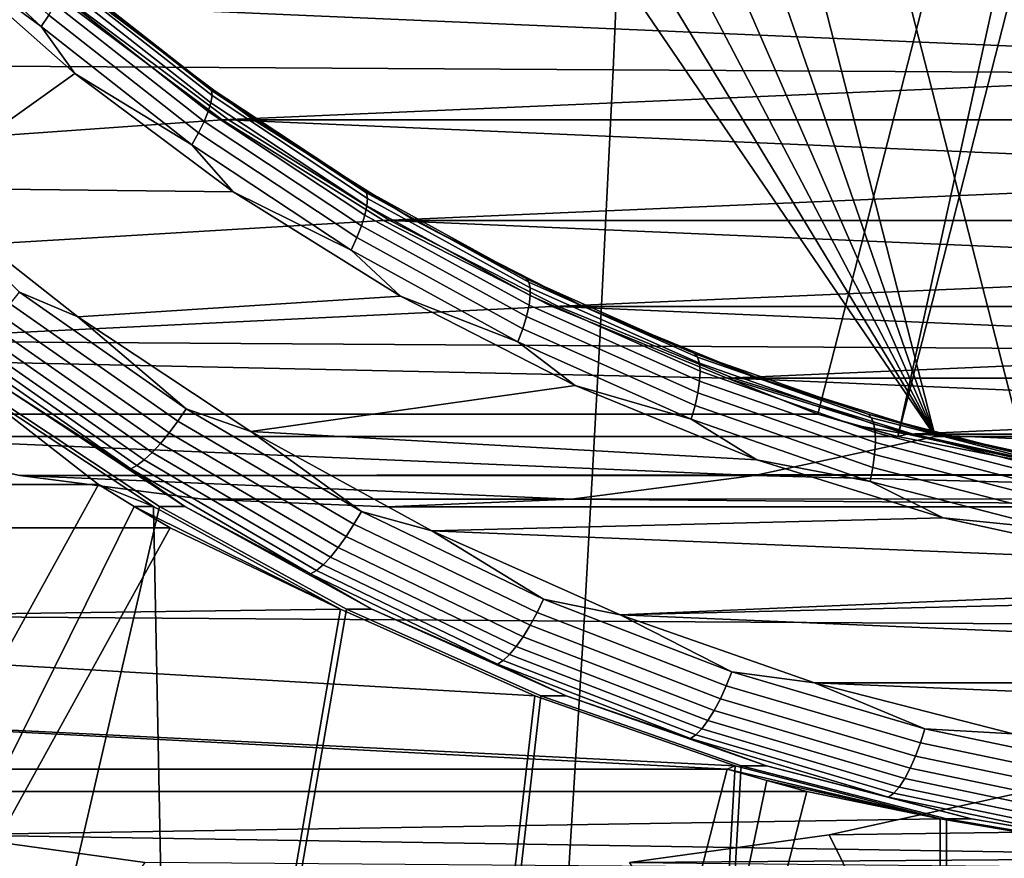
# Model space of a CAD drawing. Header units: metres. Extents: x -25 to 132, y -25 to 25.
# Tile 211 of 256: x 114.49 to 116.77, y -6.31 to -4.37. Entities that reach past the tile are written whole.
import ezdxf

# ---------------------------------------------------------------- set-up
doc = ezdxf.new("R2010")
doc.units = ezdxf.units.M
doc.layers.add('solid_12_061_071_XXX', color=7, linetype='CONTINUOUS')

msp = doc.modelspace()

# ---------------------------------------------------------------- linework, layer by layer
at = {"layer": 'solid_12_061_071_XXX'}
for points in [[(114.579376, -2.580328, 85.427757), (113.886116, -5.285832, 85.215813), (112.007812, -4.255795, 84.641556), (111.688652, -3.959155, 84.543976)], [(114.579376, -2.580328, 85.427757), (117.029953, -2.580328, 77.412277), (116.336693, -5.285832, 77.200325), (113.886116, -5.285832, 85.215813)], [(116.099762, -2.580328, 85.892586), (118.671326, -4.255795, 86.678795), (118.330185, -4.524403, 86.574493)], [(116.099762, -2.580328, 85.892586), (118.330185, -4.524403, 86.574493), (117.969376, -4.763157, 86.464188)], [(116.099762, -2.580328, 85.892586), (117.969376, -4.763157, 86.464188), (117.591248, -4.970515, 86.348579)], [(116.099762, -2.580328, 85.892586), (117.591248, -4.970515, 86.348579), (117.198242, -5.145135, 86.228424)], [(116.099762, -2.580328, 85.892586), (117.198242, -5.145135, 86.228424), (116.793022, -5.285832, 86.104538)], [(118.550339, -2.580328, 77.877106), (116.099762, -2.580328, 85.892586), (116.793022, -5.285832, 86.104538), (119.243599, -5.285832, 78.089058)], [(117.121872, -2.608, 77.440384), (116.521439, -5.337596, 77.256813), (116.336693, -5.285832, 77.200325), (117.029953, -2.580328, 77.412277)], [(117.214699, -2.632092, 77.468765), (116.521439, -5.337596, 77.256813), (117.121872, -2.608, 77.440384)], [(114.764122, -2.632092, 85.484245), (116.608276, -5.337596, 86.048058), (116.190056, -5.427619, 85.920197), (114.070862, -5.337596, 85.272293)], [(117.214699, -2.632092, 77.468765), (114.764122, -2.632092, 85.484245), (114.070862, -5.337596, 85.272293), (116.521439, -5.337596, 77.256813)], [(114.992416, -2.675484, 85.554039), (116.608276, -5.337596, 86.048058), (114.764122, -2.632092, 85.484245)], [(115.915016, -2.632092, 85.836105), (116.608276, -5.337596, 86.048058), (115.686722, -2.675484, 85.766312)], [(115.915016, -2.632092, 85.836105), (118.365593, -2.632092, 77.820625), (119.058853, -5.337596, 78.032578), (116.608276, -5.337596, 86.048058)], [(115.223534, -2.69727, 85.624702), (116.608276, -5.337596, 86.048058), (114.992416, -2.675484, 85.554039)], [(115.686722, -2.675484, 85.766312), (116.608276, -5.337596, 86.048058), (115.455605, -2.69727, 85.695648)], [(115.455605, -2.69727, 85.695648), (116.608276, -5.337596, 86.048058), (115.223534, -2.69727, 85.624702)], [(115.890198, -3.849802, 100.193283), (114.446861, -3.841976, 99.86512), (114.428482, -4.480482, 99.832794), (115.86277, -4.48916, 100.160072)], [(117.336258, -3.856899, 100.510551), (115.890198, -3.849802, 100.193283), (115.86277, -4.48916, 100.160072), (117.299835, -4.496985, 100.476715)], [(114.272308, -4.046494, 76.410286), (112.007812, -4.255795, 84.641556), (112.348953, -4.524403, 84.74585), (114.603996, -4.340258, 76.511688)], [(114.231377, -4.061497, 75.941879), (114.556015, -4.362237, 76.04113), (114.538269, -4.388347, 76.026253), (114.211693, -4.085807, 75.926414)], [(114.272346, -4.192268, 75.94178), (114.211693, -4.085807, 75.926414), (114.538269, -4.388347, 76.026253)], [(114.244507, -4.762555, 75.933266), (113.889908, -4.433826, 75.82486), (114.272346, -4.192268, 75.94178), (114.616203, -4.497013, 76.046906)], [(114.616203, -4.497013, 76.046906), (114.272346, -4.192268, 75.94178), (114.538269, -4.388347, 76.026253)], [(114.588913, -4.262648, 76.211632), (114.927711, -4.528877, 76.315216), (114.932686, -4.536279, 76.281479), (114.59333, -4.269615, 76.177727)], [(114.676537, -4.340273, 76.27449), (114.927711, -4.528877, 76.315216), (114.588913, -4.262648, 76.211632)], [(114.593681, -4.281015, 76.144745), (114.933945, -4.548391, 76.248779), (114.931442, -4.564846, 76.218102), (114.589951, -4.296503, 76.113701)], [(114.59333, -4.269615, 76.177727), (114.932686, -4.536279, 76.281479), (114.933945, -4.548391, 76.248779), (114.593681, -4.281015, 76.144745)], [(114.589951, -4.296503, 76.113701), (114.931442, -4.564846, 76.218102), (114.925262, -4.585141, 76.190399), (114.582253, -4.315605, 76.085526)], [(114.582253, -4.315605, 76.085526), (114.925262, -4.585141, 76.190399), (114.915596, -4.60866, 76.166496), (114.570824, -4.337741, 76.061089)], [(114.603996, -4.340258, 76.511688), (112.348953, -4.524403, 84.74585), (112.709763, -4.763157, 84.856163), (114.957802, -4.604412, 76.619858)], [(114.570824, -4.337741, 76.061089), (114.915596, -4.60866, 76.166496), (114.902733, -4.634686, 76.147133), (114.556015, -4.362237, 76.04113)], [(121.065155, -4.340258, 78.487061), (114.603996, -4.340258, 76.511688), (114.957802, -4.604412, 76.619858)], [(114.618042, -4.340258, 76.465744), (114.971848, -4.604412, 76.573914), (115.030327, -4.604415, 76.382652), (114.676537, -4.340273, 76.27449)], [(120.725395, -4.604412, 78.332947), (114.971848, -4.604412, 76.573914), (114.618042, -4.340258, 76.465744)], [(121.079201, -4.340258, 78.441116), (120.725395, -4.604412, 78.332947), (114.618042, -4.340258, 76.465744)], [(114.676537, -4.340273, 76.27449), (115.030327, -4.604415, 76.382652), (114.927711, -4.528877, 76.315216)], [(121.065155, -4.340258, 78.487061), (114.957802, -4.604412, 76.619858), (120.711349, -4.604412, 78.378891)], [(114.556015, -4.362237, 76.04113), (114.902733, -4.634686, 76.147133), (114.887062, -4.662426, 76.132896), (114.538269, -4.388347, 76.026253)], [(114.616203, -4.497013, 76.046906), (114.538269, -4.388347, 76.026253), (114.887062, -4.662426, 76.132896)], [(115.86277, -4.48916, 100.160072), (114.428482, -4.480482, 99.832794), (114.407341, -5.118069, 99.795555), (115.83123, -5.127372, 100.121819)], [(117.299835, -4.496985, 100.476715), (115.86277, -4.48916, 100.160072), (115.83123, -5.127372, 100.121819), (117.257919, -5.135704, 100.437744)], [(114.244507, -4.762555, 75.933266), (114.616203, -4.497013, 76.046906), (114.982918, -4.770981, 76.159027)], [(114.982918, -4.770981, 76.159027), (114.616203, -4.497013, 76.046906), (114.887062, -4.662426, 76.132896)], [(114.927711, -4.528877, 76.315216), (115.285912, -4.765735, 76.424728), (115.291466, -4.773523, 76.391167), (114.932686, -4.536279, 76.281479)], [(115.030327, -4.604415, 76.382652), (115.285912, -4.765735, 76.424728), (114.927711, -4.528877, 76.315216)], [(114.933945, -4.548391, 76.248779), (115.293678, -4.786269, 76.358757), (115.29248, -4.803584, 76.328484), (114.931442, -4.564846, 76.218102)], [(114.932686, -4.536279, 76.281479), (115.291466, -4.773523, 76.391167), (115.293678, -4.786269, 76.358757), (114.933945, -4.548391, 76.248779)], [(114.931442, -4.564846, 76.218102), (115.29248, -4.803584, 76.328484), (115.28791, -4.824941, 76.30127), (114.925262, -4.585141, 76.190399)], [(114.925262, -4.585141, 76.190399), (115.28791, -4.824941, 76.30127), (115.280098, -4.84969, 76.277939), (114.915596, -4.60866, 76.166496)], [(114.957802, -4.604412, 76.619858), (112.709763, -4.763157, 84.856163), (113.087891, -4.970515, 84.971764), (115.331268, -4.837116, 76.734039)], [(114.915596, -4.60866, 76.166496), (115.280098, -4.84969, 76.277939), (115.269295, -4.877077, 76.259201), (114.902733, -4.634686, 76.147133)], [(120.711349, -4.604412, 78.378891), (114.957802, -4.604412, 76.619858), (115.331268, -4.837116, 76.734039)], [(114.971848, -4.604412, 76.573914), (115.345314, -4.837116, 76.688095), (115.403763, -4.837106, 76.496826), (115.030327, -4.604415, 76.382652)], [(120.351929, -4.837116, 78.218773), (115.345314, -4.837116, 76.688095), (114.971848, -4.604412, 76.573914)], [(120.725395, -4.604412, 78.332947), (120.351929, -4.837116, 78.218773), (114.971848, -4.604412, 76.573914)], [(115.030327, -4.604415, 76.382652), (115.403763, -4.837106, 76.496826), (115.285912, -4.765735, 76.424728)], [(120.711349, -4.604412, 78.378891), (115.331268, -4.837116, 76.734039), (120.337883, -4.837116, 78.264717)], [(114.902733, -4.634686, 76.147133), (115.269295, -4.877077, 76.259201), (115.255821, -4.906268, 76.245636), (114.887062, -4.662426, 76.132896)], [(114.982918, -4.770981, 76.159027), (114.887062, -4.662426, 76.132896), (115.255821, -4.906268, 76.245636)], [(114.62326, -5.060366, 76.049065), (114.244507, -4.762555, 75.933266), (114.982918, -4.770981, 76.159027), (115.370079, -5.012356, 76.27739)], [(114.48838, -5.003356, 76.010963), (114.244507, -4.762555, 75.933266), (114.62326, -5.060366, 76.049065)], [(115.370079, -5.012356, 76.27739), (114.982918, -4.770981, 76.159027), (115.255821, -4.906268, 76.245636)], [(115.285912, -4.765735, 76.424728), (115.661163, -4.971684, 76.539459), (115.667336, -4.97981, 76.506088), (115.291466, -4.773523, 76.391167)], [(115.403763, -4.837106, 76.496826), (115.661163, -4.971684, 76.539459), (115.285912, -4.765735, 76.424728)], [(115.291466, -4.773523, 76.391167), (115.667336, -4.97981, 76.506088), (115.670555, -4.993106, 76.473984), (115.293678, -4.786269, 76.358757)], [(115.293678, -4.786269, 76.358757), (115.670555, -4.993106, 76.473984), (115.670723, -5.01117, 76.444122), (115.29248, -4.803584, 76.328484)], [(115.29248, -4.803584, 76.328484), (115.670723, -5.01117, 76.444122), (115.667831, -5.03345, 76.417419), (115.28791, -4.824941, 76.30127)], [(115.28791, -4.824941, 76.30127), (115.667831, -5.03345, 76.417419), (115.661972, -5.059268, 76.394684), (115.280098, -4.84969, 76.277939)], [(115.331268, -4.837116, 76.734039), (113.087891, -4.970515, 84.971764), (113.480896, -5.145135, 85.091919), (115.721779, -5.036749, 76.853432)], [(115.280098, -4.84969, 76.277939), (115.661972, -5.059268, 76.394684), (115.65332, -5.087838, 76.37661), (115.269295, -4.877077, 76.259201)], [(120.337883, -4.837116, 78.264717), (115.331268, -4.837116, 76.734039), (115.721779, -5.036749, 76.853432)], [(115.345314, -4.837116, 76.688095), (115.735825, -5.036749, 76.807487), (115.794312, -5.036753, 76.616226), (115.403763, -4.837106, 76.496826)], [(119.961418, -5.036749, 78.09938), (115.735825, -5.036749, 76.807487), (115.345314, -4.837116, 76.688095)], [(120.351929, -4.837116, 78.218773), (119.961418, -5.036749, 78.09938), (115.345314, -4.837116, 76.688095)], [(115.403763, -4.837106, 76.496826), (115.794312, -5.036753, 76.616226), (115.661163, -4.971684, 76.539459)], [(120.337883, -4.837116, 78.264717), (115.721779, -5.036749, 76.853432), (119.947372, -5.036749, 78.145325)], [(115.269295, -4.877077, 76.259201), (115.65332, -5.087838, 76.37661), (115.642143, -5.118291, 76.363747), (115.255821, -4.906268, 76.245636)], [(115.370079, -5.012356, 76.27739), (115.255821, -4.906268, 76.245636), (115.642143, -5.118291, 76.363747)], [(115.661163, -4.971684, 76.539459), (116.051056, -5.145391, 76.658661), (116.057861, -5.1538, 76.625481), (115.667336, -4.97981, 76.506088)], [(115.794312, -5.036753, 76.616226), (116.051056, -5.145391, 76.658661), (115.661163, -4.971684, 76.539459)], [(115.667336, -4.97981, 76.506088), (116.057861, -5.1538, 76.625481), (116.062126, -5.167562, 76.593697), (115.670555, -4.993106, 76.473984)], [(114.855026, -5.301893, 76.132462), (114.466797, -5.030635, 76.013763), (114.48838, -5.003356, 76.010963), (114.874504, -5.273144, 76.129013)], [(114.874504, -5.273144, 76.129013), (114.48838, -5.003356, 76.010963), (114.62326, -5.060366, 76.049065)], [(115.023674, -5.325294, 76.171478), (114.62326, -5.060366, 76.049065), (115.370079, -5.012356, 76.27739), (115.774994, -5.219466, 76.401184)], [(115.774994, -5.219466, 76.401184), (115.370079, -5.012356, 76.27739), (115.642143, -5.118291, 76.363747)], [(115.670723, -5.01117, 76.444122), (116.063705, -5.186256, 76.56427), (116.062561, -5.209314, 76.538101), (115.667831, -5.03345, 76.417419)], [(115.670555, -4.993106, 76.473984), (116.062126, -5.167562, 76.593697), (116.063705, -5.186256, 76.56427), (115.670723, -5.01117, 76.444122)], [(116.126747, -5.201988, 76.977242), (115.721779, -5.036749, 76.853432), (113.480896, -5.145135, 85.091919)], [(114.834915, -5.328872, 76.141701), (114.44471, -5.056234, 76.0224), (114.466797, -5.030635, 76.013763), (114.855026, -5.301893, 76.132462)], [(115.667831, -5.03345, 76.417419), (116.062561, -5.209314, 76.538101), (116.058731, -5.236034, 76.515984), (115.661972, -5.059268, 76.394684)], [(119.947372, -5.036749, 78.145325), (115.721779, -5.036749, 76.853432), (116.126747, -5.201988, 76.977242)], [(115.735825, -5.036749, 76.807487), (116.140793, -5.201988, 76.931297), (116.19928, -5.201995, 76.740044), (115.794312, -5.036753, 76.616226)], [(119.55645, -5.201988, 77.975571), (116.140793, -5.201988, 76.931297), (115.735825, -5.036749, 76.807487)], [(119.961418, -5.036749, 78.09938), (119.55645, -5.201988, 77.975571), (115.735825, -5.036749, 76.807487)], [(115.794312, -5.036753, 76.616226), (116.19928, -5.201995, 76.740044), (116.051056, -5.145391, 76.658661)], [(119.947372, -5.036749, 78.145325), (116.126747, -5.201988, 76.977242), (119.542404, -5.201988, 78.021515)], [(114.814774, -5.353259, 76.156448), (114.422791, -5.079373, 76.036606), (114.44471, -5.056234, 76.0224), (114.834915, -5.328872, 76.141701)], [(115.661972, -5.059268, 76.394684), (116.058731, -5.236034, 76.515984), (116.052322, -5.265603, 76.498596), (115.65332, -5.087838, 76.37661)], [(114.795227, -5.374311, 76.176262), (114.401695, -5.099349, 76.055946), (114.422791, -5.079373, 76.036606), (114.814774, -5.353259, 76.156448)], [(114.874504, -5.273144, 76.129013), (114.62326, -5.060366, 76.049065), (115.023674, -5.325294, 76.171478)], [(114.776863, -5.391389, 76.200531), (114.382088, -5.115552, 76.079834), (114.401695, -5.099349, 76.055946), (114.795227, -5.374311, 76.176262)], [(115.65332, -5.087838, 76.37661), (116.052322, -5.265603, 76.498596), (116.043533, -5.29712, 76.486458), (115.642143, -5.118291, 76.363747)], [(114.74588, -5.411674, 76.259377), (114.349609, -5.1348, 76.138222), (114.364548, -5.127491, 76.107544), (114.760246, -5.403971, 76.228516)], [(114.760246, -5.403971, 76.228516), (114.364548, -5.127491, 76.107544), (114.382088, -5.115552, 76.079834), (114.776863, -5.391389, 76.200531)], [(115.83123, -5.127372, 100.121819), (114.407341, -5.118069, 99.795555), (114.383469, -5.754587, 99.753418), (115.795578, -5.764252, 100.078537)], [(115.774994, -5.219466, 76.401184), (115.642143, -5.118291, 76.363747), (116.043533, -5.29712, 76.486458)], [(117.257919, -5.135704, 100.437744), (115.83123, -5.127372, 100.121819), (115.795578, -5.764252, 100.078537), (117.210533, -5.772832, 100.393669)], [(113.480896, -5.145135, 85.091919), (113.886116, -5.285832, 85.215813), (116.336693, -5.285832, 77.200325), (116.126747, -5.201988, 76.977242)], [(114.457504, -5.225947, 76.207527), (114.349609, -5.1348, 76.138222), (114.74588, -5.411674, 76.259377)], [(116.051056, -5.145391, 76.658661), (116.453049, -5.285728, 76.781563), (116.46051, -5.294366, 76.748581), (116.057861, -5.1538, 76.625481)], [(116.19928, -5.201995, 76.740044), (116.453049, -5.285728, 76.781563), (116.051056, -5.145391, 76.658661)], [(116.057861, -5.1538, 76.625481), (116.46051, -5.294366, 76.748581), (116.465851, -5.308503, 76.717125), (116.062126, -5.167562, 76.593697)], [(116.062126, -5.167562, 76.593697), (116.465851, -5.308503, 76.717125), (116.468895, -5.327707, 76.688148), (116.063705, -5.186256, 76.56427)], [(112.220856, -5.448579, 84.706688), (111.830444, -5.182423, 84.587326), (114.384995, -5.225958, 76.444733), (114.67144, -5.448579, 76.691208)], [(116.063705, -5.186256, 76.56427), (116.468895, -5.327707, 76.688148), (116.469551, -5.351394, 76.662529), (116.062561, -5.209314, 76.538101)], [(115.023674, -5.325294, 76.171478), (115.774994, -5.219466, 76.401184), (116.194855, -5.390872, 76.529549)], [(116.194855, -5.390872, 76.529549), (115.774994, -5.219466, 76.401184), (116.043533, -5.29712, 76.486458)], [(116.062561, -5.209314, 76.538101), (116.469551, -5.351394, 76.662529), (116.467804, -5.378843, 76.641052), (116.058731, -5.236034, 76.515984)], [(116.543411, -5.331703, 77.10463), (116.126747, -5.201988, 76.977242), (116.336693, -5.285832, 77.200325), (116.428841, -5.312592, 77.2285)], [(119.542404, -5.201988, 78.021515), (116.126747, -5.201988, 76.977242), (116.543411, -5.331703, 77.10463)], [(116.140793, -5.201988, 76.931297), (116.557465, -5.331703, 77.058685), (116.615921, -5.331701, 76.867416), (116.19928, -5.201995, 76.740044)], [(119.139778, -5.331703, 77.848183), (116.557465, -5.331703, 77.058685), (116.140793, -5.201988, 76.931297)], [(119.55645, -5.201988, 77.975571), (119.139778, -5.331703, 77.848183), (116.140793, -5.201988, 76.931297)], [(116.19928, -5.201995, 76.740044), (116.615921, -5.331701, 76.867416), (116.453049, -5.285728, 76.781563)], [(119.542404, -5.201988, 78.021515), (116.543411, -5.331703, 77.10463), (119.125732, -5.331703, 77.894127)], [(114.798309, -5.499261, 76.571098), (114.384995, -5.225958, 76.444733), (114.286942, -7.703272, 76.414757), (114.847404, -7.958972, 76.586105)], [(114.399048, -5.225958, 76.398788), (114.812355, -5.499261, 76.525154), (114.300995, -7.703272, 76.368813)], [(114.67144, -5.448579, 76.691208), (114.384995, -5.225958, 76.444733), (114.798309, -5.499261, 76.571098)], [(114.812355, -5.499261, 76.525154), (114.399048, -5.225958, 76.398788), (114.457504, -5.225947, 76.207527), (114.870827, -5.499261, 76.333893)], [(114.870827, -5.499261, 76.333893), (114.457504, -5.225947, 76.207527), (114.74588, -5.411674, 76.259377)], [(116.058731, -5.236034, 76.515984), (116.467804, -5.378843, 76.641052), (116.463699, -5.409218, 76.624367), (116.052322, -5.265603, 76.498596)], [(115.262413, -5.540463, 76.257011), (114.855026, -5.301893, 76.132462), (114.874504, -5.273144, 76.129013), (115.279678, -5.51042, 76.252884)], [(115.279678, -5.51042, 76.252884), (114.874504, -5.273144, 76.129013), (115.023674, -5.325294, 76.171478)], [(116.052322, -5.265603, 76.498596), (116.463699, -5.409218, 76.624367), (116.457375, -5.441595, 76.612984), (116.043533, -5.29712, 76.486458)], [(116.336693, -5.285832, 77.200325), (116.521439, -5.337596, 77.256813), (116.428841, -5.312592, 77.2285)], [(116.453049, -5.285728, 76.781563), (116.864532, -5.391784, 76.907364), (116.872673, -5.400596, 76.874596), (116.46051, -5.294366, 76.748581)], [(116.615921, -5.331701, 76.867416), (116.864532, -5.391784, 76.907364), (116.453049, -5.285728, 76.781563)], [(115.24437, -5.568656, 76.266884), (114.834915, -5.328872, 76.141701), (114.855026, -5.301893, 76.132462), (115.262413, -5.540463, 76.257011)], [(116.194855, -5.390872, 76.529549), (116.043533, -5.29712, 76.486458), (116.457375, -5.441595, 76.612984)], [(116.46051, -5.294366, 76.748581), (116.872673, -5.400596, 76.874596), (116.879112, -5.415017, 76.843475), (116.465851, -5.308503, 76.717125)], [(116.465851, -5.308503, 76.717125), (116.879112, -5.415017, 76.843475), (116.883644, -5.434606, 76.814949), (116.468895, -5.327707, 76.688148)], [(115.226105, -5.594141, 76.282211), (114.814774, -5.353259, 76.156448), (114.834915, -5.328872, 76.141701), (115.24437, -5.568656, 76.266884)], [(115.443169, -5.555653, 76.299736), (115.023674, -5.325294, 76.171478), (116.194855, -5.390872, 76.529549), (116.626801, -5.52541, 76.661606)], [(115.279678, -5.51042, 76.252884), (115.023674, -5.325294, 76.171478), (115.443169, -5.555653, 76.299736)], [(116.543411, -5.331703, 77.10463), (116.428841, -5.312592, 77.2285), (116.521439, -5.337596, 77.256813)], [(116.468895, -5.327707, 76.688148), (116.883644, -5.434606, 76.814949), (116.886147, -5.458769, 76.789894), (116.469551, -5.351394, 76.662529)], [(116.968872, -5.424989, 77.234703), (116.543411, -5.331703, 77.10463), (116.521439, -5.337596, 77.256813)], [(119.125732, -5.331703, 77.894127), (116.543411, -5.331703, 77.10463), (116.968872, -5.424989, 77.234703)], [(116.557465, -5.331703, 77.058685), (116.982918, -5.424989, 77.188759), (117.041382, -5.424987, 76.997498), (116.615921, -5.331701, 76.867416)], [(118.714325, -5.424989, 77.718102), (116.982918, -5.424989, 77.188759), (116.557465, -5.331703, 77.058685)], [(119.139778, -5.331703, 77.848183), (118.714325, -5.424989, 77.718102), (116.557465, -5.331703, 77.058685)], [(116.615921, -5.331701, 76.867416), (117.041382, -5.424987, 76.997498), (116.864532, -5.391784, 76.907364)], [(114.070862, -5.337596, 85.272293), (116.190056, -5.427619, 85.920197), (114.489082, -5.427619, 85.400154)], [(116.968872, -5.424989, 77.234703), (116.521439, -5.337596, 77.256813), (114.070862, -5.337596, 85.272293), (114.489082, -5.427619, 85.400154)], [(115.208176, -5.61614, 76.302513), (114.795227, -5.374311, 76.176262), (114.814774, -5.353259, 76.156448), (115.226105, -5.594141, 76.282211)], [(116.190056, -5.427619, 85.920197), (116.608276, -5.337596, 86.048058), (119.058853, -5.337596, 78.032578), (118.700272, -5.424989, 77.764046)], [(116.469551, -5.351394, 76.662529), (116.886147, -5.458769, 76.789894), (116.886536, -5.486768, 76.769073), (116.467804, -5.378843, 76.641052)], [(115.191124, -5.633986, 76.327187), (114.776863, -5.391389, 76.200531), (114.795227, -5.374311, 76.176262), (115.208176, -5.61614, 76.302513)], [(116.467804, -5.378843, 76.641052), (116.886536, -5.486768, 76.769073), (116.884804, -5.517753, 76.753113), (116.463699, -5.409218, 76.624367)], [(115.175476, -5.647134, 76.355469), (114.760246, -5.403971, 76.228516), (114.776863, -5.391389, 76.200531), (115.191124, -5.633986, 76.327187)], [(116.626801, -5.52541, 76.661606), (116.194855, -5.390872, 76.529549), (116.457375, -5.441595, 76.612984)], [(115.161697, -5.655184, 76.386505), (114.74588, -5.411674, 76.259377), (114.760246, -5.403971, 76.228516), (115.175476, -5.647134, 76.355469)], [(114.870827, -5.499261, 76.333893), (114.74588, -5.411674, 76.259377), (115.161697, -5.655184, 76.386505)], [(116.463699, -5.409218, 76.624367), (116.884804, -5.517753, 76.753113), (116.880997, -5.550779, 76.7425), (116.457375, -5.441595, 76.612984)], [(116.968872, -5.424989, 77.234703), (114.489082, -5.427619, 85.400154), (114.912949, -5.481876, 85.529739), (117.400215, -5.481212, 77.366577)], [(114.489082, -5.427619, 85.400154), (116.190056, -5.427619, 85.920197), (115.76619, -5.481876, 85.790604)], [(114.489082, -5.427619, 85.400154), (115.76619, -5.481876, 85.790604), (114.912949, -5.481876, 85.529739)], [(117.834572, -5.499998, 77.499374), (115.76619, -5.481876, 85.790604), (116.190056, -5.427619, 85.920197), (118.268936, -5.481212, 77.632172)], [(118.700272, -5.424989, 77.764046), (118.268936, -5.481212, 77.632172), (116.190056, -5.427619, 85.920197)], [(116.626801, -5.52541, 76.661606), (116.457375, -5.441595, 76.612984), (116.880997, -5.550779, 76.7425)], [(112.220856, -5.448579, 84.706688), (114.67144, -5.448579, 76.691208), (113.619408, -7.354011, 76.369568), (111.168823, -7.354011, 84.385048)], [(114.753876, -5.499261, 76.716415), (113.785042, -7.454011, 76.420212), (113.619408, -7.354011, 76.369568), (114.67144, -5.448579, 76.691208)], [(114.753876, -5.499261, 76.716415), (114.67144, -5.448579, 76.691208), (114.798309, -5.499261, 76.571098)], [(117.834572, -5.499998, 77.499374), (117.400215, -5.481212, 77.366577), (114.912949, -5.481876, 85.529739), (115.339569, -5.5, 85.660172)], [(114.912949, -5.481876, 85.529739), (115.76619, -5.481876, 85.790604), (115.339569, -5.5, 85.660172)], [(117.834572, -5.499998, 77.499374), (115.339569, -5.5, 85.660172), (115.76619, -5.481876, 85.790604)], [(114.837074, -5.548579, 76.741852), (113.785042, -7.454011, 76.420212), (114.753876, -5.499261, 76.716415)], [(115.245354, -5.7369, 76.657532), (114.861458, -7.958972, 76.540161), (114.300995, -7.703272, 76.368813), (114.812355, -5.499261, 76.525154)], [(114.753876, -5.499261, 76.716415), (114.798309, -5.499261, 76.571098), (115.231308, -5.7369, 76.703476)], [(114.837074, -5.548579, 76.741852), (114.753876, -5.499261, 76.716415), (115.231308, -5.7369, 76.703476)], [(114.798309, -5.499261, 76.571098), (114.847404, -7.958972, 76.586105), (115.231308, -5.7369, 76.703476)], [(115.245354, -5.7369, 76.657532), (114.812355, -5.499261, 76.525154), (114.870827, -5.499261, 76.333893), (115.303848, -5.73691, 76.466278)], [(115.303848, -5.73691, 76.466278), (114.870827, -5.499261, 76.333893), (115.161697, -5.655184, 76.386505)], [(115.68644, -5.744874, 76.38665), (115.262413, -5.540463, 76.257011), (115.279678, -5.51042, 76.252884), (115.701408, -5.713723, 76.381821)], [(115.701408, -5.713723, 76.381821), (115.279678, -5.51042, 76.252884), (115.443169, -5.555653, 76.299736)], [(115.443169, -5.555653, 76.299736), (116.626801, -5.52541, 76.661606), (117.067947, -5.622183, 76.796478)], [(117.067947, -5.622183, 76.796478), (116.626801, -5.52541, 76.661606), (116.880997, -5.550779, 76.7425)], [(114.837074, -5.548579, 76.741852), (112.386497, -5.548579, 84.757332), (111.334465, -7.454011, 84.435692), (113.785042, -7.454011, 76.420212)], [(112.802116, -5.769053, 84.884392), (112.386497, -5.548579, 84.757332), (114.837074, -5.548579, 76.741852), (115.231308, -5.7369, 76.703476)], [(115.670555, -5.774107, 76.397179), (115.24437, -5.568656, 76.266884), (115.262413, -5.540463, 76.257011), (115.68644, -5.744874, 76.38665)], [(115.879089, -5.74997, 76.433014), (115.443169, -5.555653, 76.299736), (117.067947, -5.622183, 76.796478), (117.515244, -5.680514, 76.933235)], [(115.701408, -5.713723, 76.381821), (115.443169, -5.555653, 76.299736), (115.879089, -5.74997, 76.433014)], [(115.654243, -5.800532, 76.413101), (115.226105, -5.594141, 76.282211), (115.24437, -5.568656, 76.266884), (115.670555, -5.774107, 76.397179)], [(115.637993, -5.823343, 76.433922), (115.208176, -5.61614, 76.302513), (115.226105, -5.594141, 76.282211), (115.654243, -5.800532, 76.413101)], [(115.622307, -5.841847, 76.459007), (115.191124, -5.633986, 76.327187), (115.208176, -5.61614, 76.302513), (115.637993, -5.823343, 76.433922)], [(115.594505, -5.863828, 76.518822), (115.161697, -5.655184, 76.386505), (115.175476, -5.647134, 76.355469), (115.607666, -5.855481, 76.487602)], [(115.607666, -5.855481, 76.487602), (115.175476, -5.647134, 76.355469), (115.191124, -5.633986, 76.327187), (115.622307, -5.841847, 76.459007)], [(115.303848, -5.73691, 76.466278), (115.161697, -5.655184, 76.386505), (115.594505, -5.863828, 76.518822)], [(115.879089, -5.74997, 76.433014), (117.515244, -5.680514, 76.933235), (117.965569, -5.7, 77.070908)], [(116.124496, -5.913867, 76.520576), (115.68644, -5.744874, 76.38665), (115.701408, -5.713723, 76.381821), (116.137085, -5.881799, 76.515022)], [(116.137085, -5.881799, 76.515022), (115.701408, -5.713723, 76.381821), (115.879089, -5.74997, 76.433014)], [(119.602577, -5.906962, 77.571396), (115.879089, -5.74997, 76.433014), (117.965569, -5.7, 77.070908), (120.052048, -5.74997, 77.708809)], [(112.802116, -5.769053, 84.884392), (115.231308, -5.7369, 76.703476), (115.681236, -5.937356, 76.841034)], [(115.681236, -5.937356, 76.841034), (115.231308, -5.7369, 76.703476), (114.847404, -7.958972, 76.586105), (115.424561, -8.170155, 76.762558)], [(115.695282, -5.937356, 76.79509), (115.438606, -8.170155, 76.716614), (114.861458, -7.958972, 76.540161), (115.245354, -5.7369, 76.657532)], [(115.695282, -5.937356, 76.79509), (115.245354, -5.7369, 76.657532), (115.303848, -5.73691, 76.466278), (115.753746, -5.937353, 76.603828)], [(115.753746, -5.937353, 76.603828), (115.303848, -5.73691, 76.466278), (115.594505, -5.863828, 76.518822)], [(115.795578, -5.764252, 100.078537), (114.383469, -5.754587, 99.753418), (114.356873, -6.389885, 99.70639), (115.755836, -6.399614, 100.030258)], [(116.11084, -5.943959, 76.531792), (115.670555, -5.774107, 76.397179), (115.68644, -5.744874, 76.38665), (116.124496, -5.913867, 76.520576)], [(117.210533, -5.772832, 100.393669), (115.795578, -5.764252, 100.078537), (115.755836, -6.399614, 100.030258), (117.157707, -6.408149, 100.344498)], [(115.879089, -5.74997, 76.433014), (119.602577, -5.906962, 77.571396), (116.328568, -5.906962, 76.570427)], [(116.137085, -5.881799, 76.515022), (115.879089, -5.74997, 76.433014), (116.328568, -5.906962, 76.570427)], [(112.802116, -5.769053, 84.884392), (115.681236, -5.937356, 76.841034), (116.145103, -6.099294, 76.982857), (113.232719, -5.955565, 85.016045)], [(116.096542, -5.971161, 76.548325), (115.654243, -5.800532, 76.413101), (115.670555, -5.774107, 76.397179), (116.11084, -5.943959, 76.531792)], [(116.082039, -5.994644, 76.569679), (115.637993, -5.823343, 76.433922), (115.654243, -5.800532, 76.413101), (116.096542, -5.971161, 76.548325)], [(116.067764, -6.013692, 76.5952), (115.622307, -5.841847, 76.459007), (115.637993, -5.823343, 76.433922), (116.082039, -5.994644, 76.569679)], [(116.041634, -6.036319, 76.655525), (115.594505, -5.863828, 76.518822), (115.607666, -5.855481, 76.487602), (116.054153, -6.027726, 76.624107)], [(116.054153, -6.027726, 76.624107), (115.607666, -5.855481, 76.487602), (115.622307, -5.841847, 76.459007), (116.067764, -6.013692, 76.5952)], [(115.753746, -5.937353, 76.603828), (115.594505, -5.863828, 76.518822), (116.041634, -6.036319, 76.655525)], [(116.573883, -6.046398, 76.657967), (116.124496, -5.913867, 76.520576), (116.137085, -5.881799, 76.515022), (116.584038, -6.013611, 76.651665)], [(116.584038, -6.013611, 76.651665), (116.137085, -5.881799, 76.515022), (116.328568, -5.906962, 76.570427)], [(116.562515, -6.077165, 76.669884), (116.11084, -5.943959, 76.531792), (116.124496, -5.913867, 76.520576), (116.573883, -6.046398, 76.657967)], [(116.328568, -5.906962, 76.570427), (119.602577, -5.906962, 77.571396), (119.142509, -6.025599, 77.43074)], [(116.328568, -5.906962, 76.570427), (119.142509, -6.025599, 77.43074), (116.788628, -6.025599, 76.711082)], [(116.584038, -6.013611, 76.651665), (116.328568, -5.906962, 76.570427), (116.788628, -6.025599, 76.711082)], [(116.145103, -6.099294, 76.982857), (115.681236, -5.937356, 76.841034), (115.424561, -8.170155, 76.762558), (116.015129, -8.335628, 76.943115)], [(116.159149, -6.099294, 76.936913), (116.029175, -8.335628, 76.897171), (115.438606, -8.170155, 76.716614), (115.695282, -5.937356, 76.79509)], [(116.159149, -6.099294, 76.936913), (115.695282, -5.937356, 76.79509), (115.753746, -5.937353, 76.603828), (116.217613, -6.09929, 76.745644)], [(116.217613, -6.09929, 76.745644), (115.753746, -5.937353, 76.603828), (116.041634, -6.036319, 76.655525)], [(116.550285, -6.104977, 76.68705), (116.096542, -5.971161, 76.548325), (116.11084, -5.943959, 76.531792), (116.562515, -6.077165, 76.669884)], [(116.126282, -6.106987, 77.136002), (113.232719, -5.955565, 85.016045), (116.145103, -6.099294, 76.982857)], [(116.126282, -6.106987, 77.136002), (113.675705, -6.106987, 85.151482), (113.232719, -5.955565, 85.016045)], [(116.53756, -6.128985, 76.708946), (116.082039, -5.994644, 76.569679), (116.096542, -5.971161, 76.548325), (116.550285, -6.104977, 76.68705)], [(116.524734, -6.14846, 76.734909), (116.067764, -6.013692, 76.5952), (116.082039, -5.994644, 76.569679), (116.53756, -6.128985, 76.708946)], [(116.512192, -6.162809, 76.764145), (116.054153, -6.027726, 76.624107), (116.067764, -6.013692, 76.5952), (116.524734, -6.14846, 76.734909)], [(117.03183, -6.141651, 76.797974), (116.573883, -6.046398, 76.657967), (116.584038, -6.013611, 76.651665), (117.039497, -6.108347, 76.790916)], [(117.039497, -6.108347, 76.790916), (116.584038, -6.013611, 76.651665), (116.788628, -6.025599, 76.711082)], [(116.50032, -6.171595, 76.795761), (116.041634, -6.036319, 76.655525), (116.054153, -6.027726, 76.624107), (116.512192, -6.162809, 76.764145)], [(116.217613, -6.09929, 76.745644), (116.041634, -6.036319, 76.655525), (116.50032, -6.171595, 76.795761)], [(117.022789, -6.172903, 76.8106), (116.562515, -6.077165, 76.669884), (116.573883, -6.046398, 76.657967), (117.03183, -6.141651, 76.797974)], [(117.012665, -6.201152, 76.828415), (116.550285, -6.104977, 76.68705), (116.562515, -6.077165, 76.669884), (117.022789, -6.172903, 76.8106)], [(113.675705, -6.106987, 85.151482), (116.126282, -6.106987, 77.136002), (115.581711, -8.232219, 76.969505), (113.131134, -8.232219, 84.984985)], [(116.21846, -6.133629, 77.164177), (115.766457, -8.283983, 77.025986), (115.581711, -8.232219, 76.969505), (116.126282, -6.106987, 77.136002)], [(116.619888, -6.221665, 77.128014), (116.145103, -6.099294, 76.982857), (116.015129, -8.335628, 76.943115), (116.615936, -8.4545, 77.126801)], [(116.633934, -6.221665, 77.082069), (116.629982, -8.4545, 77.080856), (116.029175, -8.335628, 76.897171), (116.159149, -6.099294, 76.936913)], [(116.126282, -6.106987, 77.136002), (116.145103, -6.099294, 76.982857), (116.619888, -6.221665, 77.128014)], [(116.21846, -6.133629, 77.164177), (116.126282, -6.106987, 77.136002), (116.619888, -6.221665, 77.128014)], [(116.633934, -6.221665, 77.082069), (116.159149, -6.099294, 76.936913), (116.217613, -6.09929, 76.745644), (116.692436, -6.221671, 76.890808)], [(116.692436, -6.221671, 76.890808), (116.217613, -6.09929, 76.745644), (116.50032, -6.171595, 76.795761)], [(117.001762, -6.225539, 76.850868), (116.53756, -6.128985, 76.708946), (116.550285, -6.104977, 76.68705), (117.012665, -6.201152, 76.828415)], [(116.99041, -6.245321, 76.877281), (116.524734, -6.14846, 76.734909), (116.53756, -6.128985, 76.708946), (117.001762, -6.225539, 76.850868)], [(116.311028, -6.15875, 77.192482), (115.766457, -8.283983, 77.025986), (116.21846, -6.133629, 77.164177)], [(116.311028, -6.15875, 77.192482), (116.21846, -6.133629, 77.164177), (116.619888, -6.221665, 77.128014)], [(116.978958, -6.259896, 76.906845), (116.512192, -6.162809, 76.764145), (116.524734, -6.14846, 76.734909), (116.99041, -6.245321, 76.877281)], [(116.311028, -6.15875, 77.192482), (113.860451, -6.15875, 85.207962), (113.315872, -8.283983, 85.041466), (115.766457, -8.283983, 77.025986)], [(114.316475, -6.259228, 85.347382), (113.860451, -6.15875, 85.207962), (116.311028, -6.15875, 77.192482), (116.619888, -6.221665, 77.128014)], [(116.818687, -6.15875, 86.112389), (117.363258, -8.283983, 86.278877), (116.362663, -6.259228, 85.972961)], [(116.818687, -6.15875, 86.112389), (116.362663, -6.259228, 85.972961), (119.049263, -6.221665, 77.870743), (119.269264, -6.15875, 78.096909)], [(116.967751, -6.26882, 76.938667), (116.50032, -6.171595, 76.795761), (116.512192, -6.162809, 76.764145), (116.978958, -6.259896, 76.906845)], [(116.692436, -6.221671, 76.890808), (116.50032, -6.171595, 76.795761), (116.967751, -6.26882, 76.938667)], [(114.316475, -6.259228, 85.347382), (116.619888, -6.221665, 77.128014), (117.102615, -6.3037, 77.275597)], [(115.900566, -6.322844, 85.831688), (118.566536, -6.3037, 77.72316), (119.049263, -6.221665, 77.870743), (116.362663, -6.259228, 85.972961)], [(117.102615, -6.3037, 77.275597), (116.619888, -6.221665, 77.128014), (116.615936, -8.4545, 77.126801), (117.223572, -8.526093, 77.312576)], [(116.633934, -6.221665, 77.082069), (117.116661, -6.3037, 77.229652), (116.629982, -8.4545, 77.080856)], [(117.116661, -6.3037, 77.229652), (116.633934, -6.221665, 77.082069), (116.692436, -6.221671, 76.890808), (117.175133, -6.303701, 77.038391)], [(117.175133, -6.303701, 77.038391), (116.692436, -6.221671, 76.890808), (116.967751, -6.26882, 76.938667)], [(114.778572, -6.322844, 85.488663), (113.315872, -8.283983, 85.041466), (114.316475, -6.259228, 85.347382)], [(114.316475, -6.259228, 85.347382), (117.102615, -6.3037, 77.275597), (117.59008, -6.344851, 77.424629), (114.778572, -6.322844, 85.488663)], [(116.362663, -6.259228, 85.972961), (117.363258, -8.283983, 86.278877), (115.900566, -6.322844, 85.831688)], [(115.900566, -6.322844, 85.831688), (118.079071, -6.344851, 77.574127), (118.566536, -6.3037, 77.72316)], [(117.604126, -6.344851, 77.378685), (117.237617, -8.526093, 77.266632), (116.629982, -8.4545, 77.080856), (117.116661, -6.3037, 77.229652)]]:
    msp.add_3dface(points, dxfattribs=at)

doc.saveas('drawing.dxf')
